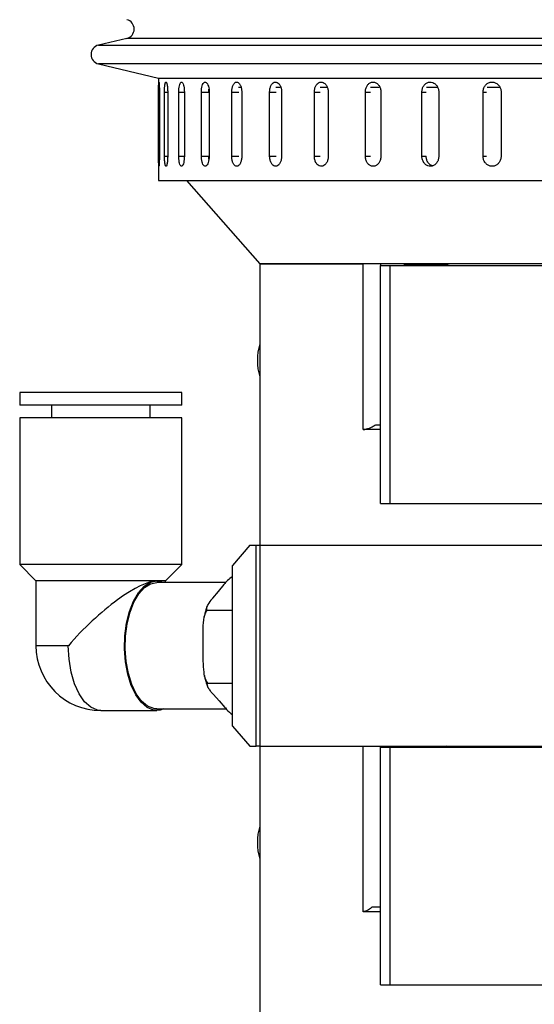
# Model space of a CAD drawing. Header units: inches. Extents: x 1.2 to 31.4, y 1 to 21.5.
# Tile 26 of 63: x 9.5 to 11.1, y 10.5 to 13.6. Entities that reach past the tile are written whole.
import ezdxf

# ---------------------------------------------------------------- set-up
doc = ezdxf.new("R2010")
doc.units = ezdxf.units.IN
doc.header["$MEASUREMENT"] = 0

msp = doc.modelspace()

# ---------------------------------------------------------------- linework, layer by layer
at = {"color": 7, "linetype": 'Continuous', "lineweight": 25}
for p, q in [((9.8408, 13.5269), (9.753, 13.5061)), ((13.6687, 13.5269), (9.8408, 13.5269)), ((9.753, 13.5061), (10.6455, 13.5061)), ((10.6455, 13.5061), (13.7565, 13.5061)), ((9.753, 13.4477), (9.9392, 13.4036)), ((13.7565, 13.4477), (9.753, 13.4477)), ((9.9392, 13.4036), (9.9392, 13.0852)), ((9.941, 13.4032), (10.7497, 13.4032)), ((10.7497, 13.4032), (13.5685, 13.4032)), ((9.9397, 13.1602), (9.9397, 13.3602)), ((9.9397, 13.3602), (9.9422, 13.3602)), ((9.9422, 13.3602), (9.9422, 13.1602)), ((9.9581, 13.1602), (9.9581, 13.3602)), ((9.9581, 13.3602), (9.968, 13.3602)), ((9.968, 13.3602), (9.968, 13.1602)), ((10.0026, 13.1602), (10.0026, 13.3602)), ((10.0026, 13.3602), (10.0199, 13.3602)), ((10.0199, 13.3602), (10.0199, 13.1602)), ((10.0727, 13.1602), (10.0727, 13.3602)), ((10.0727, 13.3602), (10.0955, 13.3602)), ((10.0957, 13.3602), (10.0963, 13.3692)), ((10.097, 13.3602), (10.097, 13.1602)), ((10.1673, 13.1602), (10.1673, 13.3602)), ((10.1673, 13.3602), (10.1888, 13.3602)), ((10.1945, 13.374), (10.188, 13.374)), ((10.1983, 13.3602), (10.1983, 13.1602)), ((10.285, 13.1602), (10.285, 13.3602)), ((10.285, 13.3602), (10.3049, 13.3602)), ((10.3179, 13.374), (10.3043, 13.374)), ((10.3223, 13.3602), (10.3223, 13.1602)), ((10.4242, 13.1602), (10.4242, 13.3602)), ((10.4242, 13.3602), (10.4422, 13.3602)), ((10.4624, 13.374), (10.4419, 13.374)), ((10.4672, 13.3602), (10.4672, 13.1602)), ((10.5828, 13.1602), (10.5828, 13.3602)), ((10.5828, 13.3602), (10.5985, 13.3602)), ((10.626, 13.374), (10.5986, 13.374)), ((10.6309, 13.3602), (10.6309, 13.1602)), ((10.7585, 13.1602), (10.7585, 13.3602)), ((10.7585, 13.3602), (10.7718, 13.3602)), ((10.806, 13.374), (10.7729, 13.374)), ((10.8109, 13.3602), (10.8109, 13.1602)), ((10.9487, 13.1602), (10.9487, 13.3602)), ((10.9487, 13.3602), (10.9594, 13.3602)), ((11, 13.374), (10.9613, 13.374)), ((11.0047, 13.3602), (11.0047, 13.1602)), ((9.9397, 13.1602), (9.9422, 13.1602)), ((9.9581, 13.1602), (9.968, 13.1602)), ((10.0026, 13.1602), (10.0199, 13.1602)), ((10.0727, 13.1602), (10.0955, 13.1602)), ((10.1673, 13.1602), (10.1888, 13.1602)), ((10.285, 13.1602), (10.3049, 13.1602)), ((10.4242, 13.1602), (10.4422, 13.1602)), ((10.5828, 13.1602), (10.5985, 13.1602)), ((10.7585, 13.1602), (10.7718, 13.1602)), ((10.9487, 13.1602), (10.9594, 13.1602)), ((9.9392, 13.0852), (13.5702, 13.0852)), ((10.0267, 13.0852), (10.2547, 12.8252)), ((10.2547, 12.8252), (10.2547, 11.9502)), ((13.2547, 12.8252), (10.2547, 12.8252)), ((10.2547, 12.8252), (10.5762, 12.8252)), ((10.5762, 12.3102), (10.5762, 12.8252)), ((10.6297, 12.8252), (10.6297, 12.8202)), ((10.6297, 12.0802), (10.6297, 12.8202)), ((10.6297, 12.8202), (10.6597, 12.8202)), ((10.6597, 12.0802), (10.6597, 12.8202)), ((10.6597, 12.8202), (11.311, 12.8202)), ((10.8345, 12.8212), (10.7023, 12.8212)), ((9.5079, 12.4253), (9.5079, 12.3859)), ((10.0118, 12.4253), (9.5079, 12.4253)), ((10.0118, 12.3859), (10.0118, 12.4253)), ((10.0118, 12.3859), (9.5079, 12.3859)), ((9.6063, 12.3859), (9.6063, 12.3466)), ((9.9134, 12.3466), (9.9134, 12.3859)), ((9.5079, 12.3466), (9.5079, 11.8899)), ((10.0118, 12.3466), (9.5079, 12.3466)), ((10.0118, 11.8899), (10.0118, 12.3466)), ((10.6152, 12.3252), (10.6297, 12.3252)), ((10.6297, 12.3102), (10.5762, 12.3102)), ((10.6297, 12.0802), (10.6597, 12.0802)), ((10.6597, 12.0802), (12.8497, 12.0802)), ((10.2237, 11.9502), (10.1695, 11.8877)), ((10.2237, 11.9502), (10.2432, 11.9502)), ((10.2432, 11.3252), (10.2432, 11.9502)), ((10.2432, 11.9502), (10.2547, 11.9502)), ((10.2547, 11.9502), (10.2547, 11.3252)), ((10.2547, 11.9502), (13.2547, 11.9502)), ((9.5079, 11.8899), (9.5583, 11.8395)), ((10.0118, 11.8899), (9.5079, 11.8899)), ((9.9614, 11.8395), (10.0118, 11.8899)), ((10.1695, 11.3877), (10.1695, 11.8877)), ((9.5583, 11.8395), (9.5583, 11.6377)), ((9.9614, 11.8395), (9.5583, 11.8395)), ((10.149, 11.8346), (9.9344, 11.8346)), ((9.9614, 11.8346), (9.9614, 11.8395)), ((10.1429, 11.8277), (10.1254, 11.8067)), ((10.1254, 11.8067), (10.1078, 11.7858)), ((10.0897, 11.7485), (10.1695, 11.7485)), ((10.0771, 11.6757), (10.0774, 11.6348)), ((9.6591, 11.6377), (9.5583, 11.6377)), ((10.0774, 11.6348), (10.0777, 11.5939)), ((10.0914, 11.5212), (10.1695, 11.5212)), ((10.11, 11.4857), (10.1279, 11.4658)), ((10.1279, 11.4658), (10.1457, 11.4459)), ((9.7599, 11.4361), (9.9344, 11.4361)), ((9.9344, 11.4409), (10.1506, 11.4409)), ((10.1695, 11.3877), (10.2237, 11.3252)), ((10.2237, 11.3252), (10.2432, 11.3252)), ((10.2547, 11.3252), (10.2432, 11.3252)), ((10.2547, 11.3252), (10.2547, 10.0752)), ((10.2547, 11.3252), (13.2547, 11.3252)), ((10.2547, 11.3252), (10.5762, 11.3252)), ((10.5762, 10.8102), (10.5762, 11.3252)), ((10.6297, 11.3252), (10.6297, 11.3222)), ((10.6297, 10.5822), (10.6297, 11.3222)), ((10.6297, 11.3222), (10.6597, 11.3222)), ((10.6597, 10.5822), (10.6597, 11.3222)), ((10.6597, 11.3222), (11.311, 11.3222)), ((10.6043, 10.8252), (10.6297, 10.8252)), ((10.6297, 10.8102), (10.5762, 10.8102)), ((10.6297, 10.5822), (10.6597, 10.5822)), ((10.6597, 10.5822), (12.8497, 10.5822))]:
    msp.add_line(p, q, dxfattribs=at)
at = {"color": 7, "linetype": 'Continuous', "lineweight": 25, "flags": 128}
for points in [[(10.8485, 12.8252), (10.8341, 12.8224), (10.8298, 12.8202)], [(9.9561, 11.4409), (9.9446, 11.4372), (9.9242, 11.4372), (9.9043, 11.4454), (9.8855, 11.4615), (9.8688, 11.4848), (9.8547, 11.5143), (9.844, 11.5489), (9.8369, 11.5872), (9.8338, 11.6275), (9.8348, 11.6682), (9.8399, 11.7077), (9.8489, 11.7443), (9.8614, 11.7766), (9.8769, 11.8032), (9.8947, 11.823), (9.9142, 11.8352), (9.9344, 11.8393), (9.9344, 11.8393)], [(9.9344, 11.4409), (9.9245, 11.4419), (9.905, 11.4499), (9.8867, 11.4656), (9.8703, 11.4884), (9.8566, 11.5172), (9.8461, 11.551), (9.8392, 11.5884), (9.8361, 11.6277), (9.8372, 11.6675), (9.8421, 11.7061), (9.8509, 11.7418), (9.8631, 11.7733), (9.8782, 11.7993), (9.8956, 11.8186), (9.9146, 11.8305), (9.9344, 11.8346)], [(9.9344, 11.8393), (9.9547, 11.8352), (9.9561, 11.8346)], [(9.7599, 11.4361), (9.7493, 11.4372), (9.7287, 11.446), (9.7095, 11.4632), (9.6924, 11.4879), (9.6783, 11.5192), (9.6678, 11.5557), (9.6613, 11.5958), (9.6591, 11.6377)], [(10.8364, 11.3252), (10.8341, 11.3244), (10.8298, 11.3222)]]:
    msp.add_lwpolyline(points, dxfattribs=at)
at = {"color": 7, "linetype": 'Continuous', "lineweight": 25}
for centre, radius, start, end in [((9.8339, 13.5561), 0.03, 283.3212, 76.6788), ((9.7599, 13.4769), 0.03, 103.3212, 256.6788), ((10.4187, 12.5252), 0.1719, 162.5607, 197.4393), ((9.7599, 11.6377), 0.2016, 180, 270), ((10.4187, 11.0252), 0.1719, 162.5607, 197.4393)]:
    msp.add_arc(centre, radius, start, end, dxfattribs=at)
msp.add_ellipse((9.7599, 11.6377), major_axis=(0.1947, 0.1947), ratio=0.267949, start_param=0.261799, end_param=1.832596, dxfattribs=at)
for points, knots in [([(9.9397, 13.3602), (9.9397, 13.3619), (9.9397, 13.3654), (9.9398, 13.3705), (9.9398, 13.3753), (9.9399, 13.3796), (9.94, 13.3835), (9.9401, 13.3866), (9.9403, 13.389), (9.9405, 13.3906), (9.9407, 13.3913), (9.9409, 13.3912), (9.9411, 13.3901), (9.9413, 13.3882), (9.9415, 13.3855), (9.9417, 13.3822), (9.9419, 13.3781), (9.9421, 13.3736), (9.9422, 13.3687), (9.9422, 13.3642), (9.9422, 13.3613), (9.9422, 13.3602)], [0, 0, 0, 0, 0.05292, 0.107375, 0.160295, 0.214749, 0.267674, 0.322133, 0.375061, 0.429523, 0.482446, 0.536903, 0.58982, 0.644272, 0.697192, 0.751646, 0.804573, 0.859035, 0.911961, 0.966423, 1, 1, 1, 1]), ([(9.9581, 13.3602), (9.9581, 13.3611), (9.9581, 13.3628), (9.9581, 13.3654), (9.9582, 13.3679), (9.9583, 13.3705), (9.9585, 13.3737), (9.9587, 13.3768), (9.959, 13.3796), (9.9594, 13.3822), (9.9598, 13.3845), (9.9602, 13.3865), (9.9606, 13.3878), (9.9609, 13.3889), (9.9613, 13.3898), (9.9617, 13.3905), (9.9622, 13.3911), (9.9628, 13.3913), (9.9634, 13.3911), (9.9639, 13.3905), (9.9645, 13.3895), (9.965, 13.3881), (9.9655, 13.3865), (9.966, 13.3844), (9.9664, 13.3821), (9.9668, 13.3801), (9.967, 13.3781), (9.9673, 13.3759), (9.9675, 13.3735), (9.9677, 13.3711), (9.9678, 13.3687), (9.9679, 13.3661), (9.968, 13.3633), (9.968, 13.3613), (9.968, 13.3602)], [0, 0, 0, 0, 0.026375, 0.052933, 0.080068, 0.107403, 0.133778, 0.187424, 0.214759, 0.241136, 0.294786, 0.322124, 0.348503, 0.375064, 0.402204, 0.429543, 0.455919, 0.509568, 0.536904, 0.563278, 0.616921, 0.644254, 0.670629, 0.724275, 0.75161, 0.777988, 0.804549, 0.831688, 0.859027, 0.885405, 0.911966, 0.939105, 0.966444, 1, 1, 1, 1]), ([(10.0026, 13.3602), (10.0027, 13.3637), (10.0029, 13.3707), (10.0043, 13.38), (10.0064, 13.387), (10.009, 13.391), (10.012, 13.3916), (10.0149, 13.3886), (10.0174, 13.3824), (10.0191, 13.3738), (10.0198, 13.3659), (10.0198, 13.3613), (10.0199, 13.3602)], [0, 0, 0, 0, 0.107362, 0.214723, 0.322094, 0.429472, 0.536839, 0.644195, 0.751556, 0.858932, 0.966307, 1, 1, 1, 1]), ([(10.0727, 13.3602), (10.0728, 13.3637), (10.0731, 13.3707), (10.0751, 13.38), (10.0781, 13.387), (10.0819, 13.391), (10.086, 13.3916), (10.0901, 13.3886), (10.0935, 13.3824), (10.096, 13.3738), (10.0969, 13.3659), (10.097, 13.3613), (10.097, 13.3602)], [0, 0, 0, 0, 0.107362, 0.214723, 0.322094, 0.429472, 0.536839, 0.644195, 0.751556, 0.858932, 0.966307, 1, 1, 1, 1]), ([(10.1673, 13.3602), (10.1673, 13.3619), (10.1674, 13.3654), (10.1681, 13.3705), (10.1691, 13.3753), (10.1705, 13.3796), (10.1723, 13.3835), (10.1743, 13.3866), (10.1767, 13.389), (10.1791, 13.3906), (10.1817, 13.3913), (10.1843, 13.3912), (10.1869, 13.3901), (10.1894, 13.3882), (10.1917, 13.3855), (10.1937, 13.3822), (10.1955, 13.3781), (10.1968, 13.3736), (10.1978, 13.3687), (10.1982, 13.3647), (10.1983, 13.3619), (10.1983, 13.3608), (10.1983, 13.3602)], [0, 0, 0, 0, 0.052919, 0.107373, 0.160293, 0.214746, 0.26767, 0.322129, 0.375056, 0.429518, 0.48244, 0.536897, 0.589814, 0.644264, 0.697184, 0.751638, 0.804564, 0.859025, 0.91195, 0.966412, 0.983183, 1, 1, 1, 1]), ([(10.285, 13.3602), (10.2852, 13.3637), (10.2857, 13.3707), (10.2888, 13.38), (10.2934, 13.387), (10.2993, 13.391), (10.3057, 13.3916), (10.3118, 13.3886), (10.3171, 13.3824), (10.3208, 13.3738), (10.3222, 13.3659), (10.3223, 13.3613), (10.3223, 13.3602)], [0, 0, 0, 0, 0.107362, 0.214723, 0.322094, 0.429472, 0.536839, 0.644195, 0.751556, 0.858932, 0.966307, 1, 1, 1, 1]), ([(10.4242, 13.3602), (10.4245, 13.3637), (10.4249, 13.3707), (10.4286, 13.38), (10.434, 13.387), (10.4407, 13.391), (10.4481, 13.3916), (10.4551, 13.3886), (10.4612, 13.3824), (10.4654, 13.3738), (10.4671, 13.3659), (10.4672, 13.3613), (10.4672, 13.3602)], [0, 0, 0, 0, 0.107362, 0.214723, 0.322094, 0.429472, 0.536839, 0.644195, 0.751556, 0.858932, 0.966307, 1, 1, 1, 1]), ([(10.5828, 13.3602), (10.5829, 13.3619), (10.583, 13.3654), (10.5841, 13.3705), (10.5857, 13.3753), (10.5879, 13.3796), (10.5907, 13.3835), (10.5939, 13.3866), (10.5975, 13.389), (10.6013, 13.3906), (10.6054, 13.3913), (10.6094, 13.3912), (10.6134, 13.3901), (10.6172, 13.3882), (10.6208, 13.3855), (10.6239, 13.3822), (10.6265, 13.3781), (10.6286, 13.3736), (10.6301, 13.3687), (10.6308, 13.3642), (10.6308, 13.3613), (10.6309, 13.3602)], [0, 0, 0, 0, 0.05292, 0.107375, 0.160295, 0.214749, 0.267674, 0.322133, 0.375061, 0.429523, 0.482446, 0.536903, 0.58982, 0.644272, 0.697192, 0.751646, 0.804573, 0.859035, 0.911961, 0.966423, 1, 1, 1, 1]), ([(10.7585, 13.3602), (10.7588, 13.3637), (10.7594, 13.3707), (10.7638, 13.38), (10.7704, 13.387), (10.7787, 13.391), (10.7877, 13.3916), (10.7963, 13.3886), (10.8036, 13.3824), (10.8088, 13.3738), (10.8108, 13.3659), (10.8109, 13.3613), (10.8109, 13.3602)], [0, 0, 0, 0, 0.107362, 0.214723, 0.322094, 0.429472, 0.536839, 0.644195, 0.751556, 0.858932, 0.966307, 1, 1, 1, 1]), ([(10.9487, 13.3602), (10.949, 13.3637), (10.9496, 13.3707), (10.9544, 13.38), (10.9615, 13.387), (10.9704, 13.391), (10.9799, 13.3916), (10.9891, 13.3886), (10.997, 13.3824), (11.0025, 13.3738), (11.0046, 13.3659), (11.0047, 13.3613), (11.0047, 13.3602)], [0, 0, 0, 0, 0.107362, 0.214723, 0.322094, 0.429472, 0.536839, 0.644195, 0.751556, 0.858932, 0.966307, 1, 1, 1, 1]), ([(9.9422, 13.1602), (9.9422, 13.1585), (9.9422, 13.155), (9.9421, 13.15), (9.942, 13.1451), (9.9419, 13.1408), (9.9417, 13.137), (9.9415, 13.1338), (9.9412, 13.1314), (9.941, 13.1298), (9.9408, 13.1291), (9.9406, 13.1293), (9.9404, 13.1303), (9.9402, 13.1322), (9.9401, 13.1349), (9.94, 13.1383), (9.9399, 13.1423), (9.9398, 13.1468), (9.9398, 13.1518), (9.9397, 13.1563), (9.9397, 13.1591), (9.9397, 13.1602)], [0, 0, 0, 0, 0.05292, 0.107375, 0.160295, 0.214749, 0.267674, 0.322133, 0.375061, 0.429523, 0.482446, 0.536903, 0.58982, 0.644272, 0.697192, 0.751646, 0.804573, 0.859035, 0.911961, 0.966423, 1, 1, 1, 1]), ([(9.968, 13.1602), (9.968, 13.1594), (9.968, 13.1576), (9.9679, 13.1551), (9.9679, 13.1525), (9.9677, 13.15), (9.9675, 13.1467), (9.9672, 13.1437), (9.9668, 13.1409), (9.9664, 13.1382), (9.966, 13.1359), (9.9655, 13.1339), (9.9651, 13.1326), (9.9647, 13.1315), (9.9643, 13.1306), (9.9639, 13.1299), (9.9633, 13.1293), (9.9628, 13.1291), (9.9622, 13.1294), (9.9617, 13.1299), (9.9611, 13.1309), (9.9607, 13.1323), (9.9602, 13.134), (9.9598, 13.136), (9.9594, 13.1384), (9.9591, 13.1403), (9.9589, 13.1424), (9.9587, 13.1446), (9.9585, 13.1469), (9.9583, 13.1493), (9.9582, 13.1518), (9.9581, 13.1543), (9.9581, 13.1572), (9.9581, 13.1591), (9.9581, 13.1602)], [0, 0, 0, 0, 0.026375, 0.052933, 0.080068, 0.107403, 0.133778, 0.187424, 0.214759, 0.241136, 0.294786, 0.322124, 0.348503, 0.375064, 0.402204, 0.429543, 0.455919, 0.509568, 0.536904, 0.563278, 0.616921, 0.644254, 0.670629, 0.724275, 0.75161, 0.777988, 0.804549, 0.831688, 0.859027, 0.885405, 0.911966, 0.939105, 0.966444, 1, 1, 1, 1]), ([(10.0199, 13.1602), (10.0198, 13.1567), (10.0195, 13.1498), (10.018, 13.1405), (10.0157, 13.1334), (10.0129, 13.1294), (10.0099, 13.1288), (10.0072, 13.1318), (10.0048, 13.138), (10.0032, 13.1467), (10.0026, 13.1546), (10.0026, 13.1591), (10.0026, 13.1602)], [0, 0, 0, 0, 0.107362, 0.214723, 0.322094, 0.429472, 0.536839, 0.644195, 0.751556, 0.858932, 0.966307, 1, 1, 1, 1]), ([(10.097, 13.1602), (10.0968, 13.1567), (10.0966, 13.1498), (10.0944, 13.1405), (10.0912, 13.1334), (10.0873, 13.1294), (10.0832, 13.1288), (10.0792, 13.1318), (10.0759, 13.138), (10.0736, 13.1467), (10.0727, 13.1546), (10.0727, 13.1591), (10.0727, 13.1602)], [0, 0, 0, 0, 0.107362, 0.214723, 0.322094, 0.429472, 0.536839, 0.644195, 0.751556, 0.858932, 0.966307, 1, 1, 1, 1]), ([(10.0964, 13.1512), (10.0961, 13.1531), (10.0957, 13.156), (10.0957, 13.1591), (10.0957, 13.1602)], [0, 0, 0, 0, 0.6479478, 1, 1, 1, 1]), ([(10.1983, 13.1602), (10.1983, 13.1585), (10.1982, 13.155), (10.1975, 13.15), (10.1964, 13.1451), (10.1949, 13.1408), (10.193, 13.137), (10.1909, 13.1338), (10.1885, 13.1314), (10.186, 13.1298), (10.1834, 13.1291), (10.1808, 13.1293), (10.1782, 13.1303), (10.1758, 13.1322), (10.1736, 13.1349), (10.1716, 13.1383), (10.17, 13.1423), (10.1687, 13.1468), (10.1678, 13.1518), (10.1674, 13.1557), (10.1673, 13.1586), (10.1673, 13.1597), (10.1673, 13.1602)], [0, 0, 0, 0, 0.052919, 0.107373, 0.160293, 0.214746, 0.26767, 0.322129, 0.375056, 0.429518, 0.48244, 0.536897, 0.589814, 0.644264, 0.697184, 0.751638, 0.804564, 0.859025, 0.91195, 0.966412, 0.983183, 1, 1, 1, 1]), ([(10.3223, 13.1602), (10.3221, 13.1567), (10.3217, 13.1498), (10.3184, 13.1405), (10.3136, 13.1334), (10.3076, 13.1294), (10.3013, 13.1288), (10.2952, 13.1318), (10.2901, 13.138), (10.2865, 13.1467), (10.2852, 13.1546), (10.2851, 13.1591), (10.285, 13.1602)], [0, 0, 0, 0, 0.107362, 0.214723, 0.322094, 0.429472, 0.536839, 0.644195, 0.751556, 0.858932, 0.966307, 1, 1, 1, 1]), ([(10.4672, 13.1602), (10.467, 13.1567), (10.4665, 13.1498), (10.4627, 13.1405), (10.4572, 13.1334), (10.4503, 13.1294), (10.443, 13.1288), (10.436, 13.1318), (10.4301, 13.138), (10.4259, 13.1467), (10.4244, 13.1546), (10.4243, 13.1591), (10.4242, 13.1602)], [0, 0, 0, 0, 0.1073618, 0.2147232, 0.3220944, 0.429472, 0.536839, 0.6441948, 0.7515565, 0.8589318, 0.9663073, 1, 1, 1, 1]), ([(10.6309, 13.1602), (10.6308, 13.1585), (10.6307, 13.155), (10.6296, 13.15), (10.6279, 13.1451), (10.6256, 13.1408), (10.6228, 13.137), (10.6195, 13.1338), (10.6159, 13.1314), (10.612, 13.1298), (10.608, 13.1291), (10.6039, 13.1293), (10.5999, 13.1303), (10.5962, 13.1322), (10.5927, 13.1349), (10.5896, 13.1383), (10.587, 13.1423), (10.585, 13.1468), (10.5836, 13.1518), (10.5829, 13.1563), (10.5829, 13.1591), (10.5828, 13.1602)], [0, 0, 0, 0, 0.05292, 0.107375, 0.160295, 0.214749, 0.267674, 0.322133, 0.375061, 0.429523, 0.482446, 0.536903, 0.58982, 0.644272, 0.697192, 0.751646, 0.804573, 0.859035, 0.911961, 0.966423, 1, 1, 1, 1]), ([(10.8109, 13.1602), (10.8106, 13.1567), (10.81, 13.1498), (10.8055, 13.1405), (10.7988, 13.1334), (10.7904, 13.1294), (10.7815, 13.1288), (10.7729, 13.1318), (10.7657, 13.138), (10.7606, 13.1467), (10.7587, 13.1546), (10.7585, 13.1591), (10.7585, 13.1602)], [0, 0, 0, 0, 0.107362, 0.214723, 0.322094, 0.429472, 0.536839, 0.644195, 0.751556, 0.858932, 0.966307, 1, 1, 1, 1]), ([(10.7916, 13.1306), (10.7898, 13.1311), (10.7852, 13.1323), (10.779, 13.1381), (10.7739, 13.1467), (10.772, 13.1546), (10.7719, 13.1591), (10.7719, 13.1602)], [0, 0, 0, 0, 0.154466, 0.409598, 0.664764, 0.91993, 1, 1, 1, 1]), ([(11.0047, 13.1602), (11.0044, 13.1567), (11.0038, 13.1498), (10.9989, 13.1405), (10.9918, 13.1334), (10.9829, 13.1294), (10.9733, 13.1288), (10.9641, 13.1318), (10.9564, 13.138), (10.9509, 13.1467), (10.9489, 13.1546), (10.9488, 13.1591), (10.9487, 13.1602)], [0, 0, 0, 0, 0.107362, 0.214723, 0.322094, 0.429472, 0.536839, 0.644195, 0.751556, 0.858932, 0.966307, 1, 1, 1, 1]), ([(10.5762, 12.3102), (10.5772, 12.3103), (10.5791, 12.3103), (10.5827, 12.3109), (10.5866, 12.3119), (10.5908, 12.3131), (10.5951, 12.3147), (10.5997, 12.3167), (10.6044, 12.3189), (10.6098, 12.3218), (10.6132, 12.3239), (10.6152, 12.3252)], [0, 0, 0, 0, 0.0970664, 0.1971224, 0.2941514, 0.3937539, 0.4958168, 0.6002435, 0.7149372, 0.8322603, 1, 1, 1, 1]), ([(10.1695, 11.8536), (10.1641, 11.8492), (10.1536, 11.8407), (10.1464, 11.8319), (10.1429, 11.8277)], [0, 0, 0, 0, 0.516384, 1, 1, 1, 1]), ([(10.1078, 11.7858), (10.1072, 11.7851), (10.1017, 11.7784), (10.0937, 11.768), (10.0876, 11.7557), (10.0891, 11.7505), (10.0897, 11.7485)], [0, 0, 0, 0, 0.052873, 0.517957, 0.809655, 1, 1, 1, 1]), ([(10.0897, 11.7485), (10.0873, 11.7441), (10.0794, 11.7298), (10.0773, 11.7038), (10.0772, 11.6839), (10.0771, 11.6757)], [0, 0, 0, 0, 0.204356, 0.673363, 1, 1, 1, 1]), ([(10.0903, 11.7592), (10.0892, 11.7564), (10.085, 11.7458), (10.0825, 11.7335), (10.0807, 11.7244)], [0, 0, 0, 0, 0.261021, 1, 1, 1, 1]), ([(10.0777, 11.5939), (10.0777, 11.5926), (10.0778, 11.5795), (10.0788, 11.5592), (10.0831, 11.5354), (10.089, 11.5252), (10.0914, 11.5212)], [0, 0, 0, 0, 0.052977, 0.518036, 0.80972, 1, 1, 1, 1]), ([(10.0822, 11.5445), (10.083, 11.5407), (10.0853, 11.5289), (10.0893, 11.5186), (10.092, 11.5116)], [0, 0, 0, 0, 0.3271829, 1, 1, 1, 1]), ([(10.0914, 11.5212), (10.0911, 11.5207), (10.0906, 11.5197), (10.0903, 11.5181), (10.0902, 11.5165), (10.0905, 11.5146), (10.091, 11.5127), (10.0918, 11.5106), (10.0927, 11.5086), (10.0939, 11.5064), (10.0952, 11.5043), (10.0971, 11.5014), (10.0995, 11.4982), (10.1022, 11.4948), (10.1056, 11.4908), (10.1082, 11.4877), (10.11, 11.4857)], [0, 0, 0, 0, 0.050117, 0.100747, 0.1525754, 0.2046785, 0.2621826, 0.3198802, 0.3780305, 0.4362874, 0.4956208, 0.5550166, 0.6741273, 0.7555213, 0.8369569, 1, 1, 1, 1]), ([(10.1457, 11.4459), (10.1463, 11.4452), (10.1521, 11.4389), (10.1586, 11.4312), (10.1679, 11.4245), (10.1695, 11.4233)], [0, 0, 0, 0, 0.085655, 0.839096, 1, 1, 1, 1]), ([(10.6043, 10.8252), (10.6024, 10.8236), (10.5985, 10.8203), (10.593, 10.8166), (10.5883, 10.8139), (10.5847, 10.8122), (10.5814, 10.811), (10.5785, 10.8103), (10.5769, 10.8103), (10.5762, 10.8102)], [0, 0, 0, 0, 0.210352, 0.427754, 0.553983, 0.683231, 0.790477, 0.900682, 1, 1, 1, 1])]:
    msp.add_open_spline(points, degree=3, knots=knots, dxfattribs=at)

doc.saveas('drawing.dxf')
